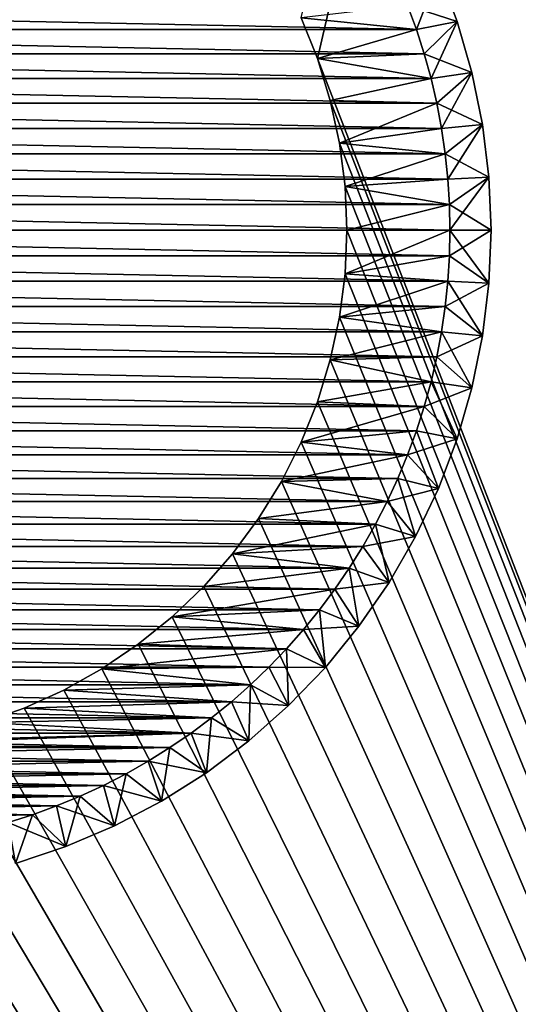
# Model space of a CAD drawing. Extents: x -255 to 255, y -598 to 598.
# Tile 44 of 201: x 211 to 223, y -392 to -368. Entities that reach past the tile are written whole.
import ezdxf

# ---------------------------------------------------------------- set-up
doc = ezdxf.new("R2010")
doc.units = 0
doc.header["$LTSCALE"] = 21.359881
for name, color, linetype in [('1', 7, 'CONTINUOUS'), ('100', 7, 'CONTINUOUS'), ('2', 7, 'CONTINUOUS'), ('73', 7, 'CONTINUOUS'), ('74', 7, 'CONTINUOUS'), ('93', 7, 'CONTINUOUS'), ('94', 7, 'CONTINUOUS'), ('95', 7, 'CONTINUOUS'), ('96', 7, 'CONTINUOUS'), ('97', 7, 'CONTINUOUS'), ('98', 7, 'CONTINUOUS'), ('99', 7, 'CONTINUOUS')]:
    doc.layers.add(name, color=color, linetype=linetype)

msp = doc.modelspace()

# ---------------------------------------------------------------- linework, layer by layer
at = {"layer": '1', "color": 7, "linetype": 'CONTINUOUS'}
for points in [[(217.786, -368.586), (217.39, -367.601), (237.8, -282.45), (217.786, -368.586)], [(255, -464.6), (217.786, -368.586), (237.8, -282.45), (255, -464.6)], [(217.786, -368.586), (255, -464.6), (218.097, -369.6), (217.786, -368.586)], [(218.097, -369.6), (255, -464.6), (218.32, -370.637), (218.097, -369.6)], [(218.32, -370.637), (255, -464.6), (218.455, -371.69), (218.32, -370.637)], [(218.455, -371.69), (255, -464.6), (218.5, -372.75), (218.455, -371.69)], [(218.5, -372.75), (255, -464.6), (218.455, -373.81), (218.5, -372.75)], [(218.455, -373.81), (255, -464.6), (218.32, -374.863), (218.455, -373.81)], [(218.32, -374.863), (255, -464.6), (218.097, -375.9), (218.32, -374.863)], [(218.097, -375.9), (255, -464.6), (217.786, -376.914), (218.097, -375.9)], [(217.786, -376.914), (255, -464.6), (217.39, -377.899), (217.786, -376.914)], [(217.39, -377.899), (255, -464.6), (216.913, -378.846), (217.39, -377.899)], [(216.913, -378.846), (255, -464.6), (216.356, -379.75), (216.913, -378.846)], [(216.356, -379.75), (255, -464.6), (215.725, -380.603), (216.356, -379.75)], [(215.725, -380.603), (255, -464.6), (215.024, -381.399), (215.725, -380.603)], [(215.024, -381.399), (255, -464.6), (214.258, -382.133), (215.024, -381.399)], [(214.258, -382.133), (255, -464.6), (213.433, -382.8), (214.258, -382.133)], [(213.433, -382.8), (255, -464.6), (212.554, -383.394), (213.433, -382.8)], [(212.554, -383.394), (255, -464.6), (211.628, -383.912), (212.554, -383.394)], [(211.628, -383.912), (255, -464.6), (210.661, -384.349), (211.628, -383.912)], [(210.661, -384.349), (255, -464.6), (209.66, -384.702), (210.661, -384.349)], [(209.66, -384.702), (255, -464.6), (208.633, -384.969), (209.66, -384.702)], [(207.588, -385.149), (255, -464.6), (206.531, -385.239), (207.588, -385.149)], [(208.633, -384.969), (255, -464.6), (207.588, -385.149), (208.633, -384.969)], [(255, -464.6), (87.455, -423.077), (205.469, -385.239), (255, -464.6)], [(206.531, -385.239), (255, -464.6), (205.469, -385.239), (206.531, -385.239)]]:
    msp.add_3dface(points, dxfattribs=at)
at = {"layer": '100', "color": 7, "linetype": 'CONTINUOUS'}
for points in [[(219.974, -367.297, -13), (220.187, -367.88, -13), (220.72, -366.479, -14), (219.974, -367.297, -13)], [(220.187, -367.88, -13), (221.177, -367.683, -14), (220.72, -366.479, -14), (220.187, -367.88, -13)], [(220.187, -367.88, -13), (220.376, -368.47, -13), (221.177, -367.683, -14), (220.187, -367.88, -13)], [(220.376, -368.47, -13), (220.541, -369.068, -13), (221.177, -367.683, -14), (220.376, -368.47, -13)], [(220.541, -369.068, -13), (221.535, -368.921, -14), (221.177, -367.683, -14), (220.541, -369.068, -13)], [(220.541, -369.068, -13), (220.681, -369.672, -13), (221.535, -368.921, -14), (220.541, -369.068, -13)], [(220.681, -369.672, -13), (220.795, -370.281, -13), (221.535, -368.921, -14), (220.681, -369.672, -13)], [(220.795, -370.281, -13), (221.793, -370.183, -14), (221.535, -368.921, -14), (220.795, -370.281, -13)], [(220.795, -370.281, -13), (220.885, -370.895, -13), (221.793, -370.183, -14), (220.795, -370.281, -13)], [(220.885, -370.895, -13), (220.949, -371.511, -13), (221.793, -370.183, -14), (220.885, -370.895, -13)], [(220.949, -371.511, -13), (221.948, -371.463, -14), (221.793, -370.183, -14), (220.949, -371.511, -13)], [(220.949, -371.511, -13), (220.987, -372.13, -13), (221.948, -371.463, -14), (220.949, -371.511, -13)], [(220.987, -372.13, -13), (221, -372.75, -13), (221.948, -371.463, -14), (220.987, -372.13, -13)], [(221, -372.75, -13), (222, -372.75, -14), (221.948, -371.463, -14), (221, -372.75, -13)]]:
    msp.add_3dface(points, dxfattribs=at)
at = {"layer": '2', "color": 7, "linetype": 'CONTINUOUS'}
for points in [[(77.55, -415.216, 7), (248.416, -264.3, 7), (-64.2, -415.216, 7), (77.55, -415.216, 7)], [(-64.2, -415.216, 7), (248.416, -264.3, 7), (94.035, -327.203, 7), (-64.2, -415.216, 7)], [(80.359, -415.302, 7), (248.416, -264.3, 7), (77.55, -415.216, 7), (80.359, -415.302, 7)], [(83.158, -415.562, 7), (248.416, -264.3, 7), (80.359, -415.302, 7), (83.158, -415.562, 7)], [(85.935, -415.993, 7), (248.416, -264.3, 7), (83.158, -415.562, 7), (85.935, -415.993, 7)], [(88.681, -416.594, 7), (248.416, -264.3, 7), (85.935, -415.993, 7), (88.681, -416.594, 7)], [(91.384, -417.363, 7), (248.416, -264.3, 7), (88.681, -416.594, 7), (91.384, -417.363, 7)], [(94.035, -418.297, 7), (248.416, -264.3, 7), (91.384, -417.363, 7), (94.035, -418.297, 7)], [(96.623, -419.393, 7), (248.416, -264.3, 7), (94.035, -418.297, 7), (96.623, -419.393, 7)], [(99.139, -420.646, 7), (248.416, -264.3, 7), (96.623, -419.393, 7), (99.139, -420.646, 7)], [(101.573, -422.051, 7), (248.416, -264.3, 7), (99.139, -420.646, 7), (101.573, -422.051, 7)], [(103.916, -423.604, 7), (248.416, -264.3, 7), (101.573, -422.051, 7), (103.916, -423.604, 7)], [(106.159, -425.297, 7), (248.416, -264.3, 7), (103.916, -423.604, 7), (106.159, -425.297, 7)], [(108.293, -427.126, 7), (248.416, -264.3, 7), (106.159, -425.297, 7), (108.293, -427.126, 7)], [(110.311, -429.082, 7), (248.416, -264.3, 7), (108.293, -427.126, 7), (110.311, -429.082, 7)], [(112.205, -431.16, 7), (248.416, -264.3, 7), (110.311, -429.082, 7), (112.205, -431.16, 7)], [(113.967, -433.349, 7), (248.416, -264.3, 7), (112.205, -431.16, 7), (113.967, -433.349, 7)], [(115.591, -435.643, 7), (248.416, -264.3, 7), (113.967, -433.349, 7), (115.591, -435.643, 7)], [(117.07, -438.033, 7), (248.416, -264.3, 7), (115.591, -435.643, 7), (117.07, -438.033, 7)], [(118.4, -440.509, 7), (248.416, -264.3, 7), (117.07, -438.033, 7), (118.4, -440.509, 7)], [(119.575, -443.062, 7), (248.416, -264.3, 7), (118.4, -440.509, 7), (119.575, -443.062, 7)], [(120.59, -445.683, 7), (248.416, -264.3, 7), (119.575, -443.062, 7), (120.59, -445.683, 7)], [(121.442, -448.362, 7), (248.416, -264.3, 7), (120.59, -445.683, 7), (121.442, -448.362, 7)], [(122.128, -451.087, 7), (248.416, -264.3, 7), (121.442, -448.362, 7), (122.128, -451.087, 7)], [(122.644, -453.85, 7), (248.416, -264.3, 7), (122.128, -451.087, 7), (122.644, -453.85, 7)], [(122.989, -456.639, 7), (248.416, -264.3, 7), (122.644, -453.85, 7), (122.989, -456.639, 7)], [(123.163, -459.445, 7), (248.416, -264.3, 7), (122.989, -456.639, 7), (123.163, -459.445, 7)], [(248.416, -464.6, 7), (248.416, -264.3, 7), (123.163, -462.255, 7), (248.416, -464.6, 7)], [(123.163, -462.255, 7), (248.416, -264.3, 7), (123.163, -459.445, 7), (123.163, -462.255, 7)]]:
    msp.add_3dface(points, dxfattribs=at)
at = {"layer": '73', "color": 7, "linetype": 'CONTINUOUS'}
for points in [[(219.974, -367.297, -13), (217.39, -367.601, -13), (220.187, -367.88, -13), (219.974, -367.297, -13)], [(217.39, -367.601, -13), (217.786, -368.586, -13), (220.187, -367.88, -13), (217.39, -367.601, -13)], [(220.187, -367.88, -13), (217.786, -368.586, -13), (220.376, -368.47, -13), (220.187, -367.88, -13)], [(220.376, -368.47, -13), (217.786, -368.586, -13), (220.541, -369.068, -13), (220.376, -368.47, -13)], [(217.786, -368.586, -13), (218.097, -369.6, -13), (220.541, -369.068, -13), (217.786, -368.586, -13)], [(220.541, -369.068, -13), (218.097, -369.6, -13), (220.681, -369.672, -13), (220.541, -369.068, -13)], [(218.097, -369.6, -13), (218.32, -370.637, -13), (220.681, -369.672, -13), (218.097, -369.6, -13)], [(220.681, -369.672, -13), (218.32, -370.637, -13), (220.795, -370.281, -13), (220.681, -369.672, -13)], [(220.795, -370.281, -13), (218.32, -370.637, -13), (220.885, -370.895, -13), (220.795, -370.281, -13)], [(218.32, -370.637, -13), (218.455, -371.69, -13), (220.885, -370.895, -13), (218.32, -370.637, -13)], [(220.885, -370.895, -13), (218.455, -371.69, -13), (220.949, -371.511, -13), (220.885, -370.895, -13)], [(220.949, -371.511, -13), (218.455, -371.69, -13), (220.987, -372.13, -13), (220.949, -371.511, -13)], [(218.455, -371.69, -13), (218.5, -372.75, -13), (220.987, -372.13, -13), (218.455, -371.69, -13)], [(218.5, -372.75, -13), (221, -372.75, -13), (220.987, -372.13, -13), (218.5, -372.75, -13)], [(218.5, -372.75, -13), (218.455, -373.81, -13), (221, -372.75, -13), (218.5, -372.75, -13)], [(221, -372.75, -13), (218.455, -373.81, -13), (220.987, -373.37, -13), (221, -372.75, -13)], [(220.987, -373.37, -13), (218.455, -373.81, -13), (220.949, -373.989, -13), (220.987, -373.37, -13)], [(218.455, -373.81, -13), (218.32, -374.863, -13), (220.949, -373.989, -13), (218.455, -373.81, -13)], [(220.949, -373.989, -13), (218.32, -374.863, -13), (220.885, -374.605, -13), (220.949, -373.989, -13)], [(220.885, -374.605, -13), (218.32, -374.863, -13), (220.795, -375.219, -13), (220.885, -374.605, -13)], [(218.32, -374.863, -13), (218.097, -375.9, -13), (220.795, -375.219, -13), (218.32, -374.863, -13)], [(220.795, -375.219, -13), (218.097, -375.9, -13), (220.681, -375.828, -13), (220.795, -375.219, -13)], [(220.681, -375.828, -13), (218.097, -375.9, -13), (220.541, -376.432, -13), (220.681, -375.828, -13)], [(218.097, -375.9, -13), (217.786, -376.914, -13), (220.541, -376.432, -13), (218.097, -375.9, -13)], [(220.541, -376.432, -13), (217.786, -376.914, -13), (220.376, -377.03, -13), (220.541, -376.432, -13)], [(217.786, -376.914, -13), (217.39, -377.899, -13), (220.376, -377.03, -13), (217.786, -376.914, -13)], [(220.376, -377.03, -13), (217.39, -377.899, -13), (220.187, -377.62, -13), (220.376, -377.03, -13)], [(220.187, -377.62, -13), (217.39, -377.899, -13), (219.974, -378.203, -13), (220.187, -377.62, -13)], [(217.39, -377.899, -13), (216.913, -378.846, -13), (219.974, -378.203, -13), (217.39, -377.899, -13)], [(219.974, -378.203, -13), (216.913, -378.846, -13), (219.737, -378.775, -13), (219.974, -378.203, -13)], [(216.913, -378.846, -13), (216.356, -379.75, -13), (219.476, -379.338, -13), (216.913, -378.846, -13)], [(219.737, -378.775, -13), (216.913, -378.846, -13), (219.476, -379.338, -13), (219.737, -378.775, -13)], [(219.476, -379.338, -13), (216.356, -379.75, -13), (219.192, -379.889, -13), (219.476, -379.338, -13)], [(216.356, -379.75, -13), (215.725, -380.603, -13), (219.192, -379.889, -13), (216.356, -379.75, -13)], [(219.192, -379.889, -13), (215.725, -380.603, -13), (218.886, -380.428, -13), (219.192, -379.889, -13)], [(215.725, -380.603, -13), (215.024, -381.399, -13), (218.557, -380.954, -13), (215.725, -380.603, -13)], [(218.886, -380.428, -13), (215.725, -380.603, -13), (218.557, -380.954, -13), (218.886, -380.428, -13)], [(218.557, -380.954, -13), (215.024, -381.399, -13), (218.208, -381.466, -13), (218.557, -380.954, -13)], [(215.024, -381.399, -13), (214.258, -382.133, -13), (218.208, -381.466, -13), (215.024, -381.399, -13)], [(218.208, -381.466, -13), (214.258, -382.133, -13), (217.837, -381.963, -13), (218.208, -381.466, -13)], [(217.837, -381.963, -13), (214.258, -382.133, -13), (217.446, -382.444, -13), (217.837, -381.963, -13)], [(214.258, -382.133, -13), (213.433, -382.8, -13), (217.446, -382.444, -13), (214.258, -382.133, -13)], [(217.446, -382.444, -13), (213.433, -382.8, -13), (217.036, -382.909, -13), (217.446, -382.444, -13)], [(213.433, -382.8, -13), (212.554, -383.394, -13), (217.036, -382.909, -13), (213.433, -382.8, -13)], [(217.036, -382.909, -13), (212.554, -383.394, -13), (216.607, -383.357, -13), (217.036, -382.909, -13)], [(212.554, -383.394, -13), (211.628, -383.912, -13), (216.159, -383.786, -13), (212.554, -383.394, -13)], [(216.607, -383.357, -13), (212.554, -383.394, -13), (216.159, -383.786, -13), (216.607, -383.357, -13)], [(211.628, -383.912, -13), (210.661, -384.349, -13), (215.694, -384.196, -13), (211.628, -383.912, -13)], [(216.159, -383.786, -13), (211.628, -383.912, -13), (215.694, -384.196, -13), (216.159, -383.786, -13)], [(215.694, -384.196, -13), (210.661, -384.349, -13), (215.213, -384.587, -13), (215.694, -384.196, -13)], [(210.661, -384.349, -13), (209.66, -384.702, -13), (215.213, -384.587, -13), (210.661, -384.349, -13)], [(209.66, -384.702, -13), (208.633, -384.969, -13), (214.716, -384.958, -13), (209.66, -384.702, -13)], [(215.213, -384.587, -13), (209.66, -384.702, -13), (214.716, -384.958, -13), (215.213, -384.587, -13)], [(207.588, -385.149, -13), (206.531, -385.239, -13), (214.716, -384.958, -13), (207.588, -385.149, -13)], [(214.716, -384.958, -13), (206.531, -385.239, -13), (214.204, -385.307, -13), (214.716, -384.958, -13)], [(208.633, -384.969, -13), (207.588, -385.149, -13), (214.716, -384.958, -13), (208.633, -384.969, -13)], [(214.204, -385.307, -13), (206.531, -385.239, -13), (197.796, -385.307, -13), (214.204, -385.307, -13)], [(198.322, -385.636, -13), (214.204, -385.307, -13), (197.796, -385.307, -13), (198.322, -385.636, -13)], [(213.678, -385.636, -13), (214.204, -385.307, -13), (198.322, -385.636, -13), (213.678, -385.636, -13)], [(198.861, -385.942, -13), (213.678, -385.636, -13), (198.322, -385.636, -13), (198.861, -385.942, -13)], [(213.139, -385.942, -13), (213.678, -385.636, -13), (198.861, -385.942, -13), (213.139, -385.942, -13)], [(199.412, -386.226, -13), (213.139, -385.942, -13), (198.861, -385.942, -13), (199.412, -386.226, -13)], [(212.588, -386.226, -13), (213.139, -385.942, -13), (199.412, -386.226, -13), (212.588, -386.226, -13)], [(199.975, -386.487, -13), (212.588, -386.226, -13), (199.412, -386.226, -13), (199.975, -386.487, -13)], [(212.025, -386.487, -13), (212.588, -386.226, -13), (199.975, -386.487, -13), (212.025, -386.487, -13)], [(200.547, -386.724, -13), (212.025, -386.487, -13), (199.975, -386.487, -13), (200.547, -386.724, -13)], [(211.453, -386.724, -13), (212.025, -386.487, -13), (200.547, -386.724, -13), (211.453, -386.724, -13)], [(201.13, -386.937, -13), (211.453, -386.724, -13), (200.547, -386.724, -13), (201.13, -386.937, -13)], [(210.87, -386.937, -13), (211.453, -386.724, -13), (201.13, -386.937, -13), (210.87, -386.937, -13)], [(201.72, -387.126, -13), (210.87, -386.937, -13), (201.13, -386.937, -13), (201.72, -387.126, -13)], [(210.28, -387.126, -13), (210.87, -386.937, -13), (201.72, -387.126, -13), (210.28, -387.126, -13)]]:
    msp.add_3dface(points, dxfattribs=at)
at = {"layer": '74', "color": 7, "linetype": 'CONTINUOUS'}
for points in [[(192.026, -367.297, -63), (220.187, -367.88, -63), (191.813, -367.88, -63), (192.026, -367.297, -63)], [(219.974, -367.297, -63), (220.187, -367.88, -63), (192.026, -367.297, -63), (219.974, -367.297, -63)], [(191.813, -367.88, -63), (220.376, -368.47, -63), (191.624, -368.47, -63), (191.813, -367.88, -63)], [(220.187, -367.88, -63), (220.376, -368.47, -63), (191.813, -367.88, -63), (220.187, -367.88, -63)], [(191.624, -368.47, -63), (220.541, -369.068, -63), (191.459, -369.068, -63), (191.624, -368.47, -63)], [(220.376, -368.47, -63), (220.541, -369.068, -63), (191.624, -368.47, -63), (220.376, -368.47, -63)], [(191.459, -369.068, -63), (220.681, -369.672, -63), (191.319, -369.672, -63), (191.459, -369.068, -63)], [(220.541, -369.068, -63), (220.681, -369.672, -63), (191.459, -369.068, -63), (220.541, -369.068, -63)], [(191.319, -369.672, -63), (220.795, -370.281, -63), (191.205, -370.281, -63), (191.319, -369.672, -63)], [(220.681, -369.672, -63), (220.795, -370.281, -63), (191.319, -369.672, -63), (220.681, -369.672, -63)], [(191.205, -370.281, -63), (220.885, -370.895, -63), (191.115, -370.895, -63), (191.205, -370.281, -63)], [(220.795, -370.281, -63), (220.885, -370.895, -63), (191.205, -370.281, -63), (220.795, -370.281, -63)], [(191.115, -370.895, -63), (220.949, -371.511, -63), (191.051, -371.511, -63), (191.115, -370.895, -63)], [(220.885, -370.895, -63), (220.949, -371.511, -63), (191.115, -370.895, -63), (220.885, -370.895, -63)], [(191.051, -371.511, -63), (220.987, -372.13, -63), (191.013, -372.13, -63), (191.051, -371.511, -63)], [(220.949, -371.511, -63), (220.987, -372.13, -63), (191.051, -371.511, -63), (220.949, -371.511, -63)], [(221, -372.75, -63), (191, -372.75, -63), (191.013, -372.13, -63), (221, -372.75, -63)], [(220.987, -372.13, -63), (221, -372.75, -63), (191.013, -372.13, -63), (220.987, -372.13, -63)], [(191.013, -373.37, -63), (191, -372.75, -63), (220.987, -373.37, -63), (191.013, -373.37, -63)], [(220.987, -373.37, -63), (191, -372.75, -63), (221, -372.75, -63), (220.987, -373.37, -63)], [(191.051, -373.989, -63), (191.013, -373.37, -63), (220.949, -373.989, -63), (191.051, -373.989, -63)], [(220.949, -373.989, -63), (191.013, -373.37, -63), (220.987, -373.37, -63), (220.949, -373.989, -63)], [(191.115, -374.605, -63), (191.051, -373.989, -63), (220.885, -374.605, -63), (191.115, -374.605, -63)], [(220.885, -374.605, -63), (191.051, -373.989, -63), (220.949, -373.989, -63), (220.885, -374.605, -63)], [(191.205, -375.219, -63), (191.115, -374.605, -63), (220.795, -375.219, -63), (191.205, -375.219, -63)], [(220.795, -375.219, -63), (191.115, -374.605, -63), (220.885, -374.605, -63), (220.795, -375.219, -63)], [(191.319, -375.828, -63), (191.205, -375.219, -63), (220.681, -375.828, -63), (191.319, -375.828, -63)], [(220.681, -375.828, -63), (191.205, -375.219, -63), (220.795, -375.219, -63), (220.681, -375.828, -63)], [(191.459, -376.432, -63), (191.319, -375.828, -63), (220.541, -376.432, -63), (191.459, -376.432, -63)], [(220.541, -376.432, -63), (191.319, -375.828, -63), (220.681, -375.828, -63), (220.541, -376.432, -63)], [(191.624, -377.03, -63), (191.459, -376.432, -63), (220.376, -377.03, -63), (191.624, -377.03, -63)], [(220.376, -377.03, -63), (191.459, -376.432, -63), (220.541, -376.432, -63), (220.376, -377.03, -63)], [(191.813, -377.62, -63), (191.624, -377.03, -63), (220.187, -377.62, -63), (191.813, -377.62, -63)], [(220.187, -377.62, -63), (191.624, -377.03, -63), (220.376, -377.03, -63), (220.187, -377.62, -63)], [(192.026, -378.203, -63), (191.813, -377.62, -63), (219.974, -378.203, -63), (192.026, -378.203, -63)], [(219.974, -378.203, -63), (191.813, -377.62, -63), (220.187, -377.62, -63), (219.974, -378.203, -63)], [(192.263, -378.775, -63), (192.026, -378.203, -63), (219.737, -378.775, -63), (192.263, -378.775, -63)], [(219.737, -378.775, -63), (192.026, -378.203, -63), (219.974, -378.203, -63), (219.737, -378.775, -63)], [(192.524, -379.338, -63), (192.263, -378.775, -63), (219.476, -379.338, -63), (192.524, -379.338, -63)], [(219.476, -379.338, -63), (192.263, -378.775, -63), (219.737, -378.775, -63), (219.476, -379.338, -63)], [(192.808, -379.889, -63), (192.524, -379.338, -63), (219.192, -379.889, -63), (192.808, -379.889, -63)], [(219.192, -379.889, -63), (192.524, -379.338, -63), (219.476, -379.338, -63), (219.192, -379.889, -63)], [(193.114, -380.428, -63), (192.808, -379.889, -63), (218.886, -380.428, -63), (193.114, -380.428, -63)], [(218.886, -380.428, -63), (192.808, -379.889, -63), (219.192, -379.889, -63), (218.886, -380.428, -63)], [(193.443, -380.954, -63), (193.114, -380.428, -63), (218.557, -380.954, -63), (193.443, -380.954, -63)], [(218.557, -380.954, -63), (193.114, -380.428, -63), (218.886, -380.428, -63), (218.557, -380.954, -63)], [(193.792, -381.466, -63), (193.443, -380.954, -63), (218.208, -381.466, -63), (193.792, -381.466, -63)], [(218.208, -381.466, -63), (193.443, -380.954, -63), (218.557, -380.954, -63), (218.208, -381.466, -63)], [(194.163, -381.963, -63), (193.792, -381.466, -63), (217.837, -381.963, -63), (194.163, -381.963, -63)], [(217.837, -381.963, -63), (193.792, -381.466, -63), (218.208, -381.466, -63), (217.837, -381.963, -63)], [(194.554, -382.444, -63), (194.163, -381.963, -63), (217.446, -382.444, -63), (194.554, -382.444, -63)], [(217.446, -382.444, -63), (194.163, -381.963, -63), (217.837, -381.963, -63), (217.446, -382.444, -63)], [(194.964, -382.909, -63), (194.554, -382.444, -63), (217.036, -382.909, -63), (194.964, -382.909, -63)], [(217.036, -382.909, -63), (194.554, -382.444, -63), (217.446, -382.444, -63), (217.036, -382.909, -63)], [(195.393, -383.357, -63), (194.964, -382.909, -63), (216.607, -383.357, -63), (195.393, -383.357, -63)], [(216.607, -383.357, -63), (194.964, -382.909, -63), (217.036, -382.909, -63), (216.607, -383.357, -63)], [(195.841, -383.786, -63), (195.393, -383.357, -63), (216.159, -383.786, -63), (195.841, -383.786, -63)], [(216.159, -383.786, -63), (195.393, -383.357, -63), (216.607, -383.357, -63), (216.159, -383.786, -63)], [(196.306, -384.196, -63), (195.841, -383.786, -63), (215.694, -384.196, -63), (196.306, -384.196, -63)], [(215.694, -384.196, -63), (195.841, -383.786, -63), (216.159, -383.786, -63), (215.694, -384.196, -63)], [(196.787, -384.587, -63), (196.306, -384.196, -63), (215.213, -384.587, -63), (196.787, -384.587, -63)], [(215.213, -384.587, -63), (196.306, -384.196, -63), (215.694, -384.196, -63), (215.213, -384.587, -63)], [(197.284, -384.958, -63), (196.787, -384.587, -63), (214.716, -384.958, -63), (197.284, -384.958, -63)], [(214.716, -384.958, -63), (196.787, -384.587, -63), (215.213, -384.587, -63), (214.716, -384.958, -63)], [(197.796, -385.307, -63), (197.284, -384.958, -63), (214.204, -385.307, -63), (197.796, -385.307, -63)], [(214.204, -385.307, -63), (197.284, -384.958, -63), (214.716, -384.958, -63), (214.204, -385.307, -63)], [(198.322, -385.636, -63), (197.796, -385.307, -63), (213.678, -385.636, -63), (198.322, -385.636, -63)], [(213.678, -385.636, -63), (197.796, -385.307, -63), (214.204, -385.307, -63), (213.678, -385.636, -63)], [(198.861, -385.942, -63), (198.322, -385.636, -63), (213.139, -385.942, -63), (198.861, -385.942, -63)], [(213.139, -385.942, -63), (198.322, -385.636, -63), (213.678, -385.636, -63), (213.139, -385.942, -63)], [(199.412, -386.226, -63), (198.861, -385.942, -63), (212.588, -386.226, -63), (199.412, -386.226, -63)], [(212.588, -386.226, -63), (198.861, -385.942, -63), (213.139, -385.942, -63), (212.588, -386.226, -63)], [(199.975, -386.487, -63), (199.412, -386.226, -63), (212.025, -386.487, -63), (199.975, -386.487, -63)], [(212.025, -386.487, -63), (199.412, -386.226, -63), (212.588, -386.226, -63), (212.025, -386.487, -63)], [(200.547, -386.724, -63), (199.975, -386.487, -63), (211.453, -386.724, -63), (200.547, -386.724, -63)], [(211.453, -386.724, -63), (199.975, -386.487, -63), (212.025, -386.487, -63), (211.453, -386.724, -63)], [(201.13, -386.937, -63), (200.547, -386.724, -63), (210.87, -386.937, -63), (201.13, -386.937, -63)], [(210.87, -386.937, -63), (200.547, -386.724, -63), (211.453, -386.724, -63), (210.87, -386.937, -63)], [(210.28, -387.126, -63), (201.13, -386.937, -63), (210.87, -386.937, -63), (210.28, -387.126, -63)]]:
    msp.add_3dface(points, dxfattribs=at)
at = {"layer": '93', "color": 7, "linetype": 'CONTINUOUS'}
for points in [[(217.39, -367.601), (217.786, -368.586), (217.39, -367.601, -13), (217.39, -367.601)], [(217.39, -367.601, -13), (217.786, -368.586), (217.786, -368.586, -13), (217.39, -367.601, -13)], [(217.786, -368.586), (218.097, -369.6), (217.786, -368.586, -13), (217.786, -368.586)], [(217.786, -368.586, -13), (218.097, -369.6), (218.097, -369.6, -13), (217.786, -368.586, -13)], [(218.097, -369.6), (218.32, -370.637), (218.097, -369.6, -13), (218.097, -369.6)], [(218.097, -369.6, -13), (218.32, -370.637), (218.32, -370.637, -13), (218.097, -369.6, -13)], [(218.32, -370.637), (218.455, -371.69), (218.32, -370.637, -13), (218.32, -370.637)], [(218.32, -370.637, -13), (218.455, -371.69), (218.455, -371.69, -13), (218.32, -370.637, -13)], [(218.455, -371.69), (218.5, -372.75), (218.455, -371.69, -13), (218.455, -371.69)], [(218.455, -371.69, -13), (218.5, -372.75), (218.5, -372.75, -13), (218.455, -371.69, -13)]]:
    msp.add_3dface(points, dxfattribs=at)
at = {"layer": '94', "color": 7, "linetype": 'CONTINUOUS'}
for points in [[(218.5, -372.75), (218.455, -373.81), (218.5, -372.75, -13), (218.5, -372.75)], [(218.5, -372.75, -13), (218.455, -373.81), (218.455, -373.81, -13), (218.5, -372.75, -13)], [(218.455, -373.81), (218.32, -374.863), (218.455, -373.81, -13), (218.455, -373.81)], [(218.455, -373.81, -13), (218.32, -374.863), (218.32, -374.863, -13), (218.455, -373.81, -13)], [(218.32, -374.863), (218.097, -375.9), (218.32, -374.863, -13), (218.32, -374.863)], [(218.32, -374.863, -13), (218.097, -375.9), (218.097, -375.9, -13), (218.32, -374.863, -13)], [(218.097, -375.9), (217.786, -376.914), (218.097, -375.9, -13), (218.097, -375.9)], [(218.097, -375.9, -13), (217.786, -376.914), (217.786, -376.914, -13), (218.097, -375.9, -13)], [(217.786, -376.914), (217.39, -377.899), (217.786, -376.914, -13), (217.786, -376.914)], [(217.786, -376.914, -13), (217.39, -377.899), (217.39, -377.899, -13), (217.786, -376.914, -13)], [(217.39, -377.899), (216.913, -378.846), (217.39, -377.899, -13), (217.39, -377.899)], [(217.39, -377.899, -13), (216.913, -378.846), (216.913, -378.846, -13), (217.39, -377.899, -13)], [(216.913, -378.846), (216.356, -379.75), (216.913, -378.846, -13), (216.913, -378.846)], [(216.913, -378.846, -13), (216.356, -379.75), (216.356, -379.75, -13), (216.913, -378.846, -13)], [(216.356, -379.75), (215.725, -380.603), (216.356, -379.75, -13), (216.356, -379.75)], [(216.356, -379.75, -13), (215.725, -380.603), (215.725, -380.603, -13), (216.356, -379.75, -13)], [(215.725, -380.603), (215.024, -381.399), (215.725, -380.603, -13), (215.725, -380.603)], [(215.725, -380.603, -13), (215.024, -381.399), (215.024, -381.399, -13), (215.725, -380.603, -13)], [(215.024, -381.399), (214.258, -382.133), (215.024, -381.399, -13), (215.024, -381.399)], [(215.024, -381.399, -13), (214.258, -382.133), (214.258, -382.133, -13), (215.024, -381.399, -13)], [(214.258, -382.133), (213.433, -382.8), (214.258, -382.133, -13), (214.258, -382.133)], [(214.258, -382.133, -13), (213.433, -382.8), (213.433, -382.8, -13), (214.258, -382.133, -13)], [(213.433, -382.8), (212.554, -383.394), (213.433, -382.8, -13), (213.433, -382.8)], [(213.433, -382.8, -13), (212.554, -383.394), (212.554, -383.394, -13), (213.433, -382.8, -13)], [(212.554, -383.394), (211.628, -383.912), (212.554, -383.394, -13), (212.554, -383.394)], [(212.554, -383.394, -13), (211.628, -383.912), (211.628, -383.912, -13), (212.554, -383.394, -13)], [(211.628, -383.912), (210.661, -384.349), (211.628, -383.912, -13), (211.628, -383.912)], [(211.628, -383.912, -13), (210.661, -384.349), (210.661, -384.349, -13), (211.628, -383.912, -13)], [(210.661, -384.349), (209.66, -384.702), (210.661, -384.349, -13), (210.661, -384.349)], [(210.661, -384.349, -13), (209.66, -384.702), (209.66, -384.702, -13), (210.661, -384.349, -13)]]:
    msp.add_3dface(points, dxfattribs=at)
at = {"layer": '95', "color": 7, "linetype": 'CONTINUOUS'}
for points in [[(221.177, -367.683, -62), (220.72, -366.479, -62), (221.177, -367.683, -14), (221.177, -367.683, -62)], [(221.177, -367.683, -14), (220.72, -366.479, -62), (220.72, -366.479, -14), (221.177, -367.683, -14)], [(221.535, -368.921, -62), (221.177, -367.683, -62), (221.535, -368.921, -14), (221.535, -368.921, -62)], [(221.535, -368.921, -14), (221.177, -367.683, -62), (221.177, -367.683, -14), (221.535, -368.921, -14)], [(221.793, -370.183, -62), (221.535, -368.921, -62), (221.793, -370.183, -14), (221.793, -370.183, -62)], [(221.793, -370.183, -14), (221.535, -368.921, -62), (221.535, -368.921, -14), (221.793, -370.183, -14)], [(221.948, -371.463, -62), (221.793, -370.183, -62), (221.948, -371.463, -14), (221.948, -371.463, -62)], [(221.948, -371.463, -14), (221.793, -370.183, -62), (221.793, -370.183, -14), (221.948, -371.463, -14)], [(222, -372.75, -62), (221.948, -371.463, -62), (222, -372.75, -14), (222, -372.75, -62)], [(222, -372.75, -14), (221.948, -371.463, -62), (221.948, -371.463, -14), (222, -372.75, -14)]]:
    msp.add_3dface(points, dxfattribs=at)
at = {"layer": '96', "color": 7, "linetype": 'CONTINUOUS'}
for points in [[(222, -372.75, -62), (222, -372.75, -14), (221.948, -374.037, -14), (222, -372.75, -62)], [(221.948, -374.037, -62), (222, -372.75, -62), (221.948, -374.037, -14), (221.948, -374.037, -62)], [(221.793, -375.317, -62), (221.948, -374.037, -62), (221.793, -375.317, -14), (221.793, -375.317, -62)], [(221.793, -375.317, -14), (221.948, -374.037, -62), (221.948, -374.037, -14), (221.793, -375.317, -14)], [(221.535, -376.579, -62), (221.793, -375.317, -62), (221.535, -376.579, -14), (221.535, -376.579, -62)], [(221.535, -376.579, -14), (221.793, -375.317, -62), (221.793, -375.317, -14), (221.535, -376.579, -14)], [(221.177, -377.817, -62), (221.535, -376.579, -62), (221.177, -377.817, -14), (221.177, -377.817, -62)], [(221.177, -377.817, -14), (221.535, -376.579, -62), (221.535, -376.579, -14), (221.177, -377.817, -14)], [(220.72, -379.021, -62), (221.177, -377.817, -62), (220.72, -379.021, -14), (220.72, -379.021, -62)], [(220.72, -379.021, -14), (221.177, -377.817, -62), (221.177, -377.817, -14), (220.72, -379.021, -14)], [(220.167, -380.186, -62), (220.72, -379.021, -62), (220.167, -380.186, -14), (220.167, -380.186, -62)], [(220.167, -380.186, -14), (220.72, -379.021, -62), (220.72, -379.021, -14), (220.167, -380.186, -14)], [(219.523, -381.301, -62), (220.167, -380.186, -62), (219.523, -381.301, -14), (219.523, -381.301, -62)], [(219.523, -381.301, -14), (220.167, -380.186, -62), (220.167, -380.186, -14), (219.523, -381.301, -14)], [(218.791, -382.362, -62), (219.523, -381.301, -62), (218.791, -382.362, -14), (218.791, -382.362, -62)], [(218.791, -382.362, -14), (219.523, -381.301, -62), (219.523, -381.301, -14), (218.791, -382.362, -14)], [(217.976, -383.36, -62), (218.791, -382.362, -62), (217.976, -383.36, -14), (217.976, -383.36, -62)], [(217.976, -383.36, -14), (218.791, -382.362, -62), (218.791, -382.362, -14), (217.976, -383.36, -14)], [(217.084, -384.289, -62), (217.976, -383.36, -62), (217.084, -384.289, -14), (217.084, -384.289, -62)], [(217.084, -384.289, -14), (217.976, -383.36, -62), (217.976, -383.36, -14), (217.084, -384.289, -14)], [(216.119, -385.144, -62), (217.084, -384.289, -62), (216.119, -385.144, -14), (216.119, -385.144, -62)], [(216.119, -385.144, -14), (217.084, -384.289, -62), (217.084, -384.289, -14), (216.119, -385.144, -14)], [(215.089, -385.918, -62), (216.119, -385.144, -62), (215.089, -385.918, -14), (215.089, -385.918, -62)], [(215.089, -385.918, -14), (216.119, -385.144, -62), (216.119, -385.144, -14), (215.089, -385.918, -14)], [(214, -386.606, -62), (215.089, -385.918, -62), (214, -386.606, -14), (214, -386.606, -62)], [(214, -386.606, -14), (215.089, -385.918, -62), (215.089, -385.918, -14), (214, -386.606, -14)], [(212.859, -387.205, -62), (214, -386.606, -62), (212.859, -387.205, -14), (212.859, -387.205, -62)], [(212.859, -387.205, -14), (214, -386.606, -62), (214, -386.606, -14), (212.859, -387.205, -14)], [(211.674, -387.71, -62), (212.859, -387.205, -62), (211.674, -387.71, -14), (211.674, -387.71, -62)], [(211.674, -387.71, -14), (212.859, -387.205, -62), (212.859, -387.205, -14), (211.674, -387.71, -14)], [(210.451, -388.118, -62), (211.674, -387.71, -62), (210.451, -388.118, -14), (210.451, -388.118, -62)], [(210.451, -388.118, -14), (211.674, -387.71, -62), (211.674, -387.71, -14), (210.451, -388.118, -14)]]:
    msp.add_3dface(points, dxfattribs=at)
at = {"layer": '97', "color": 7, "linetype": 'CONTINUOUS'}
for points in [[(220.987, -373.37, -63), (221, -372.75, -63), (221.948, -374.037, -62), (220.987, -373.37, -63)], [(221, -372.75, -63), (222, -372.75, -62), (221.948, -374.037, -62), (221, -372.75, -63)], [(220.949, -373.989, -63), (220.987, -373.37, -63), (221.948, -374.037, -62), (220.949, -373.989, -63)], [(220.885, -374.605, -63), (220.949, -373.989, -63), (221.793, -375.317, -62), (220.885, -374.605, -63)], [(220.949, -373.989, -63), (221.948, -374.037, -62), (221.793, -375.317, -62), (220.949, -373.989, -63)], [(220.795, -375.219, -63), (220.885, -374.605, -63), (221.793, -375.317, -62), (220.795, -375.219, -63)], [(220.681, -375.828, -63), (220.795, -375.219, -63), (221.535, -376.579, -62), (220.681, -375.828, -63)], [(220.795, -375.219, -63), (221.793, -375.317, -62), (221.535, -376.579, -62), (220.795, -375.219, -63)], [(220.541, -376.432, -63), (220.681, -375.828, -63), (221.535, -376.579, -62), (220.541, -376.432, -63)], [(220.376, -377.03, -63), (220.541, -376.432, -63), (221.177, -377.817, -62), (220.376, -377.03, -63)], [(220.541, -376.432, -63), (221.535, -376.579, -62), (221.177, -377.817, -62), (220.541, -376.432, -63)], [(220.187, -377.62, -63), (220.376, -377.03, -63), (221.177, -377.817, -62), (220.187, -377.62, -63)], [(219.974, -378.203, -63), (220.187, -377.62, -63), (220.72, -379.021, -62), (219.974, -378.203, -63)], [(220.187, -377.62, -63), (221.177, -377.817, -62), (220.72, -379.021, -62), (220.187, -377.62, -63)], [(219.737, -378.775, -63), (219.974, -378.203, -63), (220.72, -379.021, -62), (219.737, -378.775, -63)], [(219.476, -379.338, -63), (219.737, -378.775, -63), (220.167, -380.186, -62), (219.476, -379.338, -63)], [(219.737, -378.775, -63), (220.72, -379.021, -62), (220.167, -380.186, -62), (219.737, -378.775, -63)], [(219.192, -379.889, -63), (219.476, -379.338, -63), (220.167, -380.186, -62), (219.192, -379.889, -63)], [(218.886, -380.428, -63), (219.192, -379.889, -63), (219.523, -381.301, -62), (218.886, -380.428, -63)], [(219.192, -379.889, -63), (220.167, -380.186, -62), (219.523, -381.301, -62), (219.192, -379.889, -63)], [(218.557, -380.954, -63), (218.886, -380.428, -63), (219.523, -381.301, -62), (218.557, -380.954, -63)], [(218.208, -381.466, -63), (218.557, -380.954, -63), (218.791, -382.362, -62), (218.208, -381.466, -63)], [(218.557, -380.954, -63), (219.523, -381.301, -62), (218.791, -382.362, -62), (218.557, -380.954, -63)], [(217.837, -381.963, -63), (218.208, -381.466, -63), (218.791, -382.362, -62), (217.837, -381.963, -63)], [(217.446, -382.444, -63), (217.837, -381.963, -63), (217.976, -383.36, -62), (217.446, -382.444, -63)], [(217.837, -381.963, -63), (218.791, -382.362, -62), (217.976, -383.36, -62), (217.837, -381.963, -63)], [(217.036, -382.909, -63), (217.446, -382.444, -63), (217.976, -383.36, -62), (217.036, -382.909, -63)], [(216.607, -383.357, -63), (217.036, -382.909, -63), (217.084, -384.289, -62), (216.607, -383.357, -63)], [(217.036, -382.909, -63), (217.976, -383.36, -62), (217.084, -384.289, -62), (217.036, -382.909, -63)], [(216.159, -383.786, -63), (216.607, -383.357, -63), (217.084, -384.289, -62), (216.159, -383.786, -63)], [(215.694, -384.196, -63), (216.159, -383.786, -63), (216.119, -385.144, -62), (215.694, -384.196, -63)], [(216.159, -383.786, -63), (217.084, -384.289, -62), (216.119, -385.144, -62), (216.159, -383.786, -63)], [(215.213, -384.587, -63), (215.694, -384.196, -63), (216.119, -385.144, -62), (215.213, -384.587, -63)], [(214.716, -384.958, -63), (215.213, -384.587, -63), (215.089, -385.918, -62), (214.716, -384.958, -63)], [(215.213, -384.587, -63), (216.119, -385.144, -62), (215.089, -385.918, -62), (215.213, -384.587, -63)], [(214.204, -385.307, -63), (214.716, -384.958, -63), (215.089, -385.918, -62), (214.204, -385.307, -63)], [(213.678, -385.636, -63), (214.204, -385.307, -63), (214, -386.606, -62), (213.678, -385.636, -63)], [(214.204, -385.307, -63), (215.089, -385.918, -62), (214, -386.606, -62), (214.204, -385.307, -63)], [(213.139, -385.942, -63), (213.678, -385.636, -63), (214, -386.606, -62), (213.139, -385.942, -63)], [(212.588, -386.226, -63), (213.139, -385.942, -63), (212.859, -387.205, -62), (212.588, -386.226, -63)], [(213.139, -385.942, -63), (214, -386.606, -62), (212.859, -387.205, -62), (213.139, -385.942, -63)], [(212.025, -386.487, -63), (212.588, -386.226, -63), (212.859, -387.205, -62), (212.025, -386.487, -63)], [(211.453, -386.724, -63), (212.025, -386.487, -63), (211.674, -387.71, -62), (211.453, -386.724, -63)], [(212.025, -386.487, -63), (212.859, -387.205, -62), (211.674, -387.71, -62), (212.025, -386.487, -63)], [(210.87, -386.937, -63), (211.453, -386.724, -63), (211.674, -387.71, -62), (210.87, -386.937, -63)], [(210.28, -387.126, -63), (210.87, -386.937, -63), (210.451, -388.118, -62), (210.28, -387.126, -63)], [(210.87, -386.937, -63), (211.674, -387.71, -62), (210.451, -388.118, -62), (210.87, -386.937, -63)]]:
    msp.add_3dface(points, dxfattribs=at)
at = {"layer": '98', "color": 7, "linetype": 'CONTINUOUS'}
for points in [[(219.974, -367.297, -63), (220.72, -366.479, -62), (221.177, -367.683, -62), (219.974, -367.297, -63)], [(220.187, -367.88, -63), (219.974, -367.297, -63), (221.177, -367.683, -62), (220.187, -367.88, -63)], [(220.376, -368.47, -63), (220.187, -367.88, -63), (221.177, -367.683, -62), (220.376, -368.47, -63)], [(220.376, -368.47, -63), (221.177, -367.683, -62), (221.535, -368.921, -62), (220.376, -368.47, -63)], [(220.541, -369.068, -63), (220.376, -368.47, -63), (221.535, -368.921, -62), (220.541, -369.068, -63)], [(220.681, -369.672, -63), (220.541, -369.068, -63), (221.535, -368.921, -62), (220.681, -369.672, -63)], [(220.681, -369.672, -63), (221.535, -368.921, -62), (221.793, -370.183, -62), (220.681, -369.672, -63)], [(220.795, -370.281, -63), (220.681, -369.672, -63), (221.793, -370.183, -62), (220.795, -370.281, -63)], [(220.885, -370.895, -63), (220.795, -370.281, -63), (221.793, -370.183, -62), (220.885, -370.895, -63)], [(220.885, -370.895, -63), (221.793, -370.183, -62), (221.948, -371.463, -62), (220.885, -370.895, -63)], [(220.949, -371.511, -63), (220.885, -370.895, -63), (221.948, -371.463, -62), (220.949, -371.511, -63)], [(220.987, -372.13, -63), (220.949, -371.511, -63), (221.948, -371.463, -62), (220.987, -372.13, -63)], [(220.987, -372.13, -63), (221.948, -371.463, -62), (222, -372.75, -62), (220.987, -372.13, -63)], [(221, -372.75, -63), (220.987, -372.13, -63), (222, -372.75, -62), (221, -372.75, -63)]]:
    msp.add_3dface(points, dxfattribs=at)
at = {"layer": '99', "color": 7, "linetype": 'CONTINUOUS'}
for points in [[(221, -372.75, -13), (220.987, -373.37, -13), (222, -372.75, -14), (221, -372.75, -13)], [(222, -372.75, -14), (220.987, -373.37, -13), (221.948, -374.037, -14), (222, -372.75, -14)], [(220.987, -373.37, -13), (220.949, -373.989, -13), (221.948, -374.037, -14), (220.987, -373.37, -13)], [(220.949, -373.989, -13), (220.885, -374.605, -13), (221.948, -374.037, -14), (220.949, -373.989, -13)], [(220.885, -374.605, -13), (221.793, -375.317, -14), (221.948, -374.037, -14), (220.885, -374.605, -13)], [(220.885, -374.605, -13), (220.795, -375.219, -13), (221.793, -375.317, -14), (220.885, -374.605, -13)], [(220.795, -375.219, -13), (220.681, -375.828, -13), (221.793, -375.317, -14), (220.795, -375.219, -13)], [(220.681, -375.828, -13), (221.535, -376.579, -14), (221.793, -375.317, -14), (220.681, -375.828, -13)], [(220.681, -375.828, -13), (220.541, -376.432, -13), (221.535, -376.579, -14), (220.681, -375.828, -13)], [(220.541, -376.432, -13), (220.376, -377.03, -13), (221.535, -376.579, -14), (220.541, -376.432, -13)], [(220.376, -377.03, -13), (221.177, -377.817, -14), (221.535, -376.579, -14), (220.376, -377.03, -13)], [(220.376, -377.03, -13), (220.187, -377.62, -13), (221.177, -377.817, -14), (220.376, -377.03, -13)], [(220.187, -377.62, -13), (219.974, -378.203, -13), (221.177, -377.817, -14), (220.187, -377.62, -13)], [(219.974, -378.203, -13), (220.72, -379.021, -14), (221.177, -377.817, -14), (219.974, -378.203, -13)], [(219.974, -378.203, -13), (219.737, -378.775, -13), (220.72, -379.021, -14), (219.974, -378.203, -13)], [(219.737, -378.775, -13), (219.476, -379.338, -13), (220.72, -379.021, -14), (219.737, -378.775, -13)], [(219.476, -379.338, -13), (220.167, -380.186, -14), (220.72, -379.021, -14), (219.476, -379.338, -13)], [(219.476, -379.338, -13), (219.192, -379.889, -13), (220.167, -380.186, -14), (219.476, -379.338, -13)], [(219.192, -379.889, -13), (218.886, -380.428, -13), (220.167, -380.186, -14), (219.192, -379.889, -13)], [(218.886, -380.428, -13), (219.523, -381.301, -14), (220.167, -380.186, -14), (218.886, -380.428, -13)], [(218.886, -380.428, -13), (218.557, -380.954, -13), (219.523, -381.301, -14), (218.886, -380.428, -13)], [(218.557, -380.954, -13), (218.208, -381.466, -13), (219.523, -381.301, -14), (218.557, -380.954, -13)], [(218.208, -381.466, -13), (218.791, -382.362, -14), (219.523, -381.301, -14), (218.208, -381.466, -13)], [(218.208, -381.466, -13), (217.837, -381.963, -13), (218.791, -382.362, -14), (218.208, -381.466, -13)], [(217.837, -381.963, -13), (217.446, -382.444, -13), (218.791, -382.362, -14), (217.837, -381.963, -13)], [(217.446, -382.444, -13), (217.036, -382.909, -13), (217.976, -383.36, -14), (217.446, -382.444, -13)], [(217.446, -382.444, -13), (217.976, -383.36, -14), (218.791, -382.362, -14), (217.446, -382.444, -13)], [(217.036, -382.909, -13), (216.607, -383.357, -13), (217.976, -383.36, -14), (217.036, -382.909, -13)], [(216.607, -383.357, -13), (216.159, -383.786, -13), (217.084, -384.289, -14), (216.607, -383.357, -13)], [(216.607, -383.357, -13), (217.084, -384.289, -14), (217.976, -383.36, -14), (216.607, -383.357, -13)], [(216.159, -383.786, -13), (215.694, -384.196, -13), (217.084, -384.289, -14), (216.159, -383.786, -13)], [(215.694, -384.196, -13), (215.213, -384.587, -13), (216.119, -385.144, -14), (215.694, -384.196, -13)], [(215.694, -384.196, -13), (216.119, -385.144, -14), (217.084, -384.289, -14), (215.694, -384.196, -13)], [(215.213, -384.587, -13), (214.716, -384.958, -13), (216.119, -385.144, -14), (215.213, -384.587, -13)], [(214.716, -384.958, -13), (214.204, -385.307, -13), (215.089, -385.918, -14), (214.716, -384.958, -13)], [(214.716, -384.958, -13), (215.089, -385.918, -14), (216.119, -385.144, -14), (214.716, -384.958, -13)], [(214.204, -385.307, -13), (213.678, -385.636, -13), (215.089, -385.918, -14), (214.204, -385.307, -13)], [(213.678, -385.636, -13), (213.139, -385.942, -13), (214, -386.606, -14), (213.678, -385.636, -13)], [(213.678, -385.636, -13), (214, -386.606, -14), (215.089, -385.918, -14), (213.678, -385.636, -13)], [(213.139, -385.942, -13), (212.588, -386.226, -13), (214, -386.606, -14), (213.139, -385.942, -13)], [(212.588, -386.226, -13), (212.025, -386.487, -13), (212.859, -387.205, -14), (212.588, -386.226, -13)], [(212.588, -386.226, -13), (212.859, -387.205, -14), (214, -386.606, -14), (212.588, -386.226, -13)], [(212.025, -386.487, -13), (211.453, -386.724, -13), (212.859, -387.205, -14), (212.025, -386.487, -13)], [(211.453, -386.724, -13), (210.87, -386.937, -13), (211.674, -387.71, -14), (211.453, -386.724, -13)], [(211.453, -386.724, -13), (211.674, -387.71, -14), (212.859, -387.205, -14), (211.453, -386.724, -13)], [(210.87, -386.937, -13), (210.28, -387.126, -13), (211.674, -387.71, -14), (210.87, -386.937, -13)], [(210.28, -387.126, -13), (210.451, -388.118, -14), (211.674, -387.71, -14), (210.28, -387.126, -13)]]:
    msp.add_3dface(points, dxfattribs=at)

doc.saveas('drawing.dxf')
